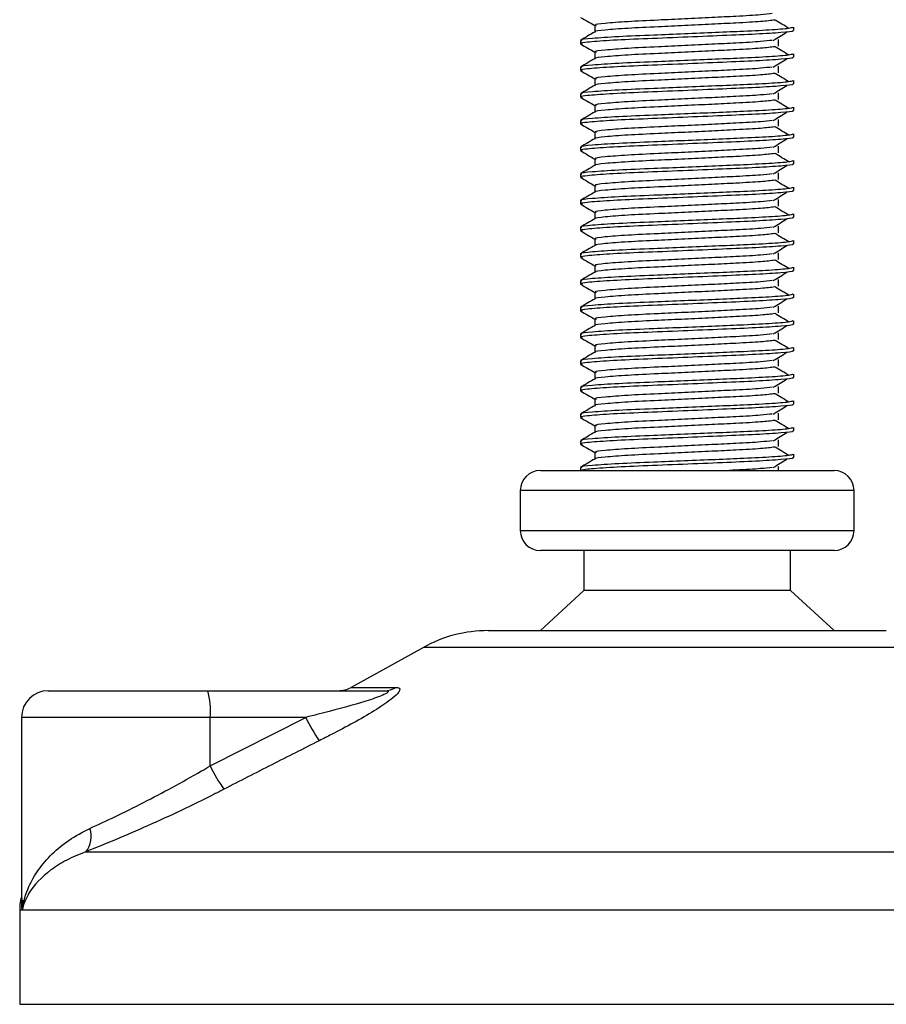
# Model space of a CAD drawing. Header units: millimetres. Extents: x 0 to 465, y 0 to 320.
# Tile 3 of 66: x 111 to 121, y 131 to 142. Entities that reach past the tile are written whole.
import ezdxf

# ---------------------------------------------------------------- set-up
doc = ezdxf.new("R2010")
doc.units = ezdxf.units.MM

msp = doc.modelspace()

# ---------------------------------------------------------------- linework, layer by layer
at = {"color": 7, "linetype": 'Continuous', "lineweight": 25}
for p, q in [((117.3017, 141.8251), (117.3017, 141.7522)), ((119.5231, 141.769), (119.5231, 141.8062)), ((117.1405, 141.6573), (117.1405, 141.6201)), ((119.3516, 141.5951), (119.3516, 141.6696)), ((117.3017, 141.5273), (117.3017, 141.4544)), ((119.5231, 141.4712), (119.5231, 141.5084)), ((117.1405, 141.3595), (117.1405, 141.3223)), ((119.3516, 141.2973), (119.3516, 141.3718)), ((117.3017, 141.2295), (117.3017, 141.1566)), ((119.5231, 141.1734), (119.5231, 141.2106)), ((119.3516, 140.9995), (119.3516, 141.0739)), ((117.1405, 141.0616), (117.1405, 141.0244)), ((117.3017, 140.9317), (117.3017, 140.8588)), ((119.5231, 140.8756), (119.5231, 140.9128)), ((117.1405, 140.7638), (117.1405, 140.7266)), ((119.3516, 140.7017), (119.3516, 140.7761)), ((117.3017, 140.6338), (117.3017, 140.5609)), ((119.5231, 140.5778), (119.5231, 140.6149)), ((117.1405, 140.466), (117.1405, 140.4288)), ((119.3516, 140.4038), (119.3516, 140.4783)), ((117.3017, 140.336), (117.3017, 140.2631)), ((119.5231, 140.2799), (119.5231, 140.3171)), ((117.1405, 140.1682), (117.1405, 140.131)), ((119.3516, 140.106), (119.3516, 140.1805)), ((117.3017, 140.0382), (117.3017, 139.9653)), ((119.5231, 139.9821), (119.5231, 140.0193)), ((117.1405, 139.8704), (117.1405, 139.8332)), ((119.3516, 139.8082), (119.3516, 139.8827)), ((117.3017, 139.7404), (117.3017, 139.6675)), ((119.5231, 139.6843), (119.5231, 139.7215)), ((117.1405, 139.5725), (117.1405, 139.5353)), ((119.3516, 139.5104), (119.3516, 139.5848)), ((117.3017, 139.4426), (117.3017, 139.3697)), ((119.5231, 139.3865), (119.5231, 139.4237)), ((117.1405, 139.2747), (117.1405, 139.2375)), ((119.3516, 139.2126), (119.3516, 139.287)), ((117.3017, 139.1447), (117.3017, 139.0718)), ((119.5231, 139.0887), (119.5231, 139.1258)), ((119.3516, 138.9147), (119.3516, 138.9892)), ((117.1405, 138.9769), (117.1405, 138.9397)), ((117.3017, 138.8469), (117.3017, 138.774)), ((119.5231, 138.7908), (119.5231, 138.828)), ((117.1405, 138.6791), (117.1405, 138.6419)), ((119.3516, 138.6169), (119.3516, 138.6914)), ((117.3017, 138.5491), (117.3017, 138.4762)), ((119.5231, 138.493), (119.5231, 138.5302)), ((117.1405, 138.3813), (117.1405, 138.3441)), ((119.3516, 138.3191), (119.3516, 138.3936)), ((117.3017, 138.2513), (117.3017, 138.1784)), ((119.5231, 138.1952), (119.5231, 138.2324)), ((117.1405, 138.0834), (117.1405, 138.0462)), ((119.3516, 138.0213), (119.3516, 138.0957)), ((117.3017, 137.9535), (117.3017, 137.8806)), ((119.5231, 137.8974), (119.5231, 137.9346)), ((117.1405, 137.7856), (117.1405, 137.7484)), ((119.3516, 137.7235), (119.3516, 137.7979)), ((117.3017, 137.6556), (117.3017, 137.5827)), ((119.5231, 137.5996), (119.5231, 137.6367)), ((117.1405, 137.4878), (117.1405, 137.4506)), ((119.3516, 137.4256), (119.3516, 137.5001)), ((117.3017, 137.3578), (117.3017, 137.2849)), ((119.5231, 137.3017), (119.5231, 137.3389)), ((117.1405, 137.19), (117.1405, 137.1528)), ((119.3516, 137.1278), (119.3516, 137.2023)), ((117.3017, 137.06), (117.3017, 136.9871)), ((119.5231, 137.0039), (119.5231, 137.0411)), ((117.1405, 136.8922), (117.1405, 136.859)), ((119.3516, 136.859), (119.3516, 136.9045)), ((116.6938, 136.859), (119.9698, 136.859)), ((116.4704, 136.6356), (116.4704, 136.1889)), ((120.1932, 136.6356), (116.4704, 136.6356)), ((120.1932, 136.1889), (120.1932, 136.6356)), ((116.4704, 136.1889), (118.4932, 136.1889)), ((118.4932, 136.1889), (120.1932, 136.1889)), ((118.4738, 135.9655), (116.6938, 135.9655)), ((117.1777, 135.9655), (117.1777, 135.5188)), ((119.9698, 135.9655), (118.4738, 135.9655)), ((119.4859, 135.5188), (119.4859, 135.9655)), ((117.1777, 135.5188), (116.6938, 135.0721)), ((118.4319, 135.5188), (117.1777, 135.5188)), ((119.4859, 135.5188), (118.4319, 135.5188)), ((119.9698, 135.0721), (119.4859, 135.5188)), ((116.1107, 135.0721), (120.5529, 135.0721)), ((115.3892, 134.8856), (114.5833, 134.4393)), ((121.2744, 134.8856), (115.3892, 134.8856)), ((111.2049, 134.402), (112.9849, 134.402)), ((112.9849, 134.402), (114.9557, 134.402)), ((114.5833, 134.4393), (115.0809, 134.4393)), ((110.9071, 134.1041), (110.9071, 132.0637)), ((113.0107, 134.1041), (110.9071, 134.1041)), ((113.0107, 133.5631), (114.0785, 134.1041)), ((113.0107, 133.5631), (113.0107, 134.1041)), ((114.0785, 134.1041), (113.0107, 134.1041)), ((111.6241, 132.6043), (125.3201, 132.6043)), ((110.8863, 131.9529), (110.8863, 130.9026)), ((110.9143, 131.9529), (110.8863, 131.9529)), ((125.7773, 131.9529), (110.9143, 131.9529)), ((110.8863, 130.9026), (125.7773, 130.9026))]:
    msp.add_line(p, q, dxfattribs=at)
for centre, radius, start, end in [((116.6938, 136.6356), 0.2234, 90, 180), ((119.9698, 136.6356), 0.2234, 0, 90), ((116.6938, 136.1889), 0.2234, 180, 270), ((119.9698, 136.1889), 0.2234, 270, 0), ((116.1107, 133.583), 1.4891, 90, 118.97971), ((111.2049, 134.1041), 0.2978, 90, 180), ((112.1327, 134.178), 0.8812, 355.18945, 14.72175), ((114.439, 134.6998), 0.2978, 270, 298.97971), ((114.9547, 134.6341), 0.2321, 270.25772, 302.92857), ((115.5797, 134.7877), 1.6495, 204.48322, 214.91599), ((114.436, 134.2314), 1.5742, 205.12367, 216.1625), ((111.4216, 132.7722), 0.2631, 320.3326, 20.61478), ((111.6309, 131.9529), 0.7446, 169.40991, 180)]:
    msp.add_arc(centre, radius, start, end, dxfattribs=at)
for points, knots in [([(119.2811, 141.9564), (119.2431, 141.9516), (119.1571, 141.9408), (118.9045, 141.927), (118.6074, 141.9124), (118.3057, 141.8977), (117.9773, 141.8822), (117.6491, 141.867), (117.4046, 141.847), (117.2905, 141.8338), (117.3115, 141.8264), (117.3157, 141.8249)], [0, 0, 0, 0, 0.1028652, 0.233268, 0.3371731, 0.4438505, 0.5487917, 0.6853047, 0.8274414, 0.9661113, 1, 1, 1, 1]), ([(117.1434, 141.915), (117.1703, 141.8994), (117.2231, 141.8688), (117.2759, 141.8382), (117.3017, 141.8233)], [0, 0, 0, 0, 0.5102373, 1, 1, 1, 1]), ([(119.3086, 141.8849), (119.2634, 141.8791), (119.1708, 141.8672), (118.905, 141.8525), (118.6072, 141.8379), (118.3057, 141.8232), (117.9774, 141.8077), (117.6483, 141.7926), (117.4076, 141.7726), (117.2933, 141.7604), (117.308, 141.7541), (117.3088, 141.7537)], [0, 0, 0, 0, 0.1249493, 0.2558292, 0.3601144, 0.4671821, 0.5725071, 0.7095196, 0.8521762, 0.9913534, 1, 1, 1, 1]), ([(119.4653, 141.7916), (119.4399, 141.8071), (119.3893, 141.8382), (119.3385, 141.8693), (119.3131, 141.8848)], [0, 0, 0, 0, 0.50001, 1, 1, 1, 1]), ([(119.5088, 141.8062), (119.5056, 141.802), (119.4981, 141.7921), (119.2998, 141.7745), (118.9971, 141.7595), (118.6498, 141.7448), (118.3018, 141.7302), (117.9217, 141.7147), (117.5423, 141.6995), (117.2595, 141.6795), (117.1275, 141.6662), (117.152, 141.6588), (117.1569, 141.6573)], [0, 0, 0, 0, 0.08848308, 0.20787331, 0.32292323, 0.41459405, 0.50870798, 0.60129187, 0.72173315, 0.84713038, 0.96947255, 1, 1, 1, 1]), ([(117.3044, 141.7537), (117.2774, 141.7382), (117.2236, 141.707), (117.1697, 141.6758), (117.1428, 141.6602)], [0, 0, 0, 0, 0.4999318, 1, 1, 1, 1]), ([(119.5055, 141.769), (119.5102, 141.7672), (119.529, 141.7597), (119.3947, 141.7448), (119.1189, 141.727), (118.7273, 141.7111), (118.2785, 141.6917), (117.8282, 141.6742), (117.4428, 141.6566), (117.2205, 141.6383), (117.1291, 141.6261), (117.1527, 141.6193), (117.1612, 141.6168)], [0, 0, 0, 0, 0.0392666, 0.1562284, 0.2718014, 0.3845301, 0.5018235, 0.621601, 0.7409455, 0.8637639, 0.9510971, 1, 1, 1, 1]), ([(119.2925, 141.6585), (119.3179, 141.674), (119.3685, 141.7051), (119.4193, 141.7362), (119.4447, 141.7518)], [0, 0, 0, 0, 0.4999887, 1, 1, 1, 1]), ([(117.1434, 141.6171), (117.1703, 141.6015), (117.2231, 141.571), (117.2759, 141.5404), (117.3017, 141.5255)], [0, 0, 0, 0, 0.5102373, 1, 1, 1, 1]), ([(119.2811, 141.6585), (119.2431, 141.6538), (119.1571, 141.6429), (118.9045, 141.6292), (118.6074, 141.6145), (118.3057, 141.5999), (117.9773, 141.5844), (117.6491, 141.5692), (117.4046, 141.5492), (117.2905, 141.536), (117.3115, 141.5285), (117.3157, 141.5271)], [0, 0, 0, 0, 0.1028652, 0.233268, 0.3371731, 0.4438505, 0.5487917, 0.6853047, 0.8274414, 0.9661113, 1, 1, 1, 1]), ([(119.5088, 141.5084), (119.5056, 141.5042), (119.4981, 141.4942), (119.2998, 141.4767), (118.9971, 141.4617), (118.6498, 141.447), (118.3018, 141.4323), (117.9217, 141.4169), (117.5423, 141.4017), (117.2595, 141.3817), (117.1275, 141.3684), (117.152, 141.361), (117.1569, 141.3595)], [0, 0, 0, 0, 0.0884831, 0.2078733, 0.3229232, 0.4145941, 0.508708, 0.6012919, 0.7217331, 0.8471304, 0.9694726, 1, 1, 1, 1]), ([(119.3086, 141.5871), (119.2634, 141.5813), (119.1708, 141.5694), (118.905, 141.5547), (118.6072, 141.5401), (118.3057, 141.5254), (117.9774, 141.5099), (117.6483, 141.4947), (117.4076, 141.4747), (117.2933, 141.4626), (117.308, 141.4563), (117.3088, 141.4559)], [0, 0, 0, 0, 0.1249493, 0.2558292, 0.3601144, 0.4671821, 0.5725071, 0.7095196, 0.8521762, 0.9913534, 1, 1, 1, 1]), ([(119.4653, 141.4937), (119.4399, 141.5093), (119.3893, 141.5404), (119.3385, 141.5715), (119.3131, 141.587)], [0, 0, 0, 0, 0.50001, 1, 1, 1, 1]), ([(117.3044, 141.4559), (117.2774, 141.4403), (117.2236, 141.4092), (117.1697, 141.378), (117.1428, 141.3624)], [0, 0, 0, 0, 0.49993182, 1, 1, 1, 1]), ([(119.5055, 141.4712), (119.5102, 141.4693), (119.529, 141.4619), (119.3947, 141.447), (119.1189, 141.4292), (118.7273, 141.4132), (118.2785, 141.3939), (117.8282, 141.3764), (117.4428, 141.3588), (117.2205, 141.3405), (117.1291, 141.3282), (117.1527, 141.3214), (117.1612, 141.319)], [0, 0, 0, 0, 0.0392666, 0.1562284, 0.2718014, 0.3845301, 0.5018235, 0.621601, 0.7409455, 0.8637639, 0.9510971, 1, 1, 1, 1]), ([(119.2925, 141.3607), (119.3179, 141.3762), (119.3685, 141.4073), (119.4193, 141.4384), (119.4447, 141.4539)], [0, 0, 0, 0, 0.4999887, 1, 1, 1, 1]), ([(117.1434, 141.3193), (117.1703, 141.3037), (117.2231, 141.2732), (117.2759, 141.2426), (117.3017, 141.2276)], [0, 0, 0, 0, 0.5102373, 1, 1, 1, 1]), ([(119.3086, 141.2892), (119.2634, 141.2834), (119.1708, 141.2716), (118.905, 141.2569), (118.6072, 141.2423), (118.3057, 141.2276), (117.9774, 141.2121), (117.6483, 141.1969), (117.4076, 141.1769), (117.2933, 141.1648), (117.308, 141.1584), (117.3088, 141.1581)], [0, 0, 0, 0, 0.1249493, 0.2558292, 0.3601144, 0.4671821, 0.5725071, 0.7095196, 0.8521762, 0.9913534, 1, 1, 1, 1]), ([(119.2811, 141.3607), (119.2431, 141.356), (119.1571, 141.3451), (118.9045, 141.3314), (118.6074, 141.3167), (118.3057, 141.302), (117.9773, 141.2866), (117.6491, 141.2714), (117.4046, 141.2514), (117.2905, 141.2381), (117.3115, 141.2307), (117.3157, 141.2293)], [0, 0, 0, 0, 0.1028652, 0.233268, 0.3371731, 0.4438505, 0.5487917, 0.6853047, 0.8274414, 0.9661113, 1, 1, 1, 1]), ([(119.4653, 141.1959), (119.4399, 141.2115), (119.3893, 141.2425), (119.3385, 141.2736), (119.3131, 141.2892)], [0, 0, 0, 0, 0.50001, 1, 1, 1, 1]), ([(119.5088, 141.2106), (119.5056, 141.2063), (119.4981, 141.1964), (119.2998, 141.1789), (118.9971, 141.1639), (118.6498, 141.1492), (118.3018, 141.1345), (117.9217, 141.119), (117.5423, 141.1038), (117.2595, 141.0839), (117.1275, 141.0706), (117.152, 141.0631), (117.1569, 141.0616)], [0, 0, 0, 0, 0.08848308, 0.20787331, 0.32292323, 0.41459405, 0.50870798, 0.60129187, 0.72173315, 0.84713038, 0.96947255, 1, 1, 1, 1]), ([(117.3044, 141.1581), (117.2774, 141.1425), (117.2236, 141.1113), (117.1697, 141.0802), (117.1428, 141.0646)], [0, 0, 0, 0, 0.4999318, 1, 1, 1, 1]), ([(119.5055, 141.1734), (119.5102, 141.1715), (119.529, 141.1641), (119.3947, 141.1492), (119.1189, 141.1314), (118.7273, 141.1154), (118.2785, 141.0961), (117.8282, 141.0785), (117.4428, 141.061), (117.2205, 141.0427), (117.1291, 141.0304), (117.1527, 141.0236), (117.1612, 141.0212)], [0, 0, 0, 0, 0.03926664, 0.15622844, 0.27180144, 0.38453008, 0.50182349, 0.62160097, 0.74094547, 0.86376393, 0.95109714, 1, 1, 1, 1]), ([(119.2925, 141.0628), (119.3179, 141.0784), (119.3685, 141.1095), (119.4193, 141.1406), (119.4447, 141.1561)], [0, 0, 0, 0, 0.4999887, 1, 1, 1, 1]), ([(117.1434, 141.0215), (117.1703, 141.0059), (117.2231, 140.9753), (117.2759, 140.9448), (117.3017, 140.9298)], [0, 0, 0, 0, 0.5102373, 1, 1, 1, 1]), ([(119.3086, 140.9914), (119.2634, 140.9856), (119.1708, 140.9738), (118.905, 140.9591), (118.6072, 140.9444), (118.3057, 140.9298), (117.9774, 140.9143), (117.6483, 140.8991), (117.4076, 140.8791), (117.2933, 140.8669), (117.308, 140.8606), (117.3088, 140.8602)], [0, 0, 0, 0, 0.12494928, 0.25582918, 0.3601144, 0.46718207, 0.57250713, 0.70951956, 0.8521762, 0.99135341, 1, 1, 1, 1]), ([(119.2811, 141.0629), (119.2431, 141.0581), (119.1571, 141.0473), (118.9045, 141.0335), (118.6074, 141.0189), (118.3057, 141.0042), (117.9773, 140.9887), (117.6491, 140.9736), (117.4046, 140.9536), (117.2905, 140.9403), (117.3115, 140.9329), (117.3157, 140.9314)], [0, 0, 0, 0, 0.1028652, 0.233268, 0.3371731, 0.4438505, 0.5487917, 0.6853047, 0.8274414, 0.9661113, 1, 1, 1, 1]), ([(119.4653, 140.8981), (119.4399, 140.9136), (119.3893, 140.9447), (119.3385, 140.9758), (119.3131, 140.9914)], [0, 0, 0, 0, 0.50001, 1, 1, 1, 1]), ([(119.5088, 140.9128), (119.5056, 140.9085), (119.4981, 140.8986), (119.2998, 140.881), (118.9971, 140.866), (118.6498, 140.8514), (118.3018, 140.8367), (117.9217, 140.8212), (117.5423, 140.806), (117.2595, 140.786), (117.1275, 140.7728), (117.152, 140.7653), (117.1569, 140.7638)], [0, 0, 0, 0, 0.08848308, 0.20787331, 0.32292323, 0.41459405, 0.50870798, 0.60129187, 0.72173315, 0.84713038, 0.96947255, 1, 1, 1, 1]), ([(117.3044, 140.8603), (117.2774, 140.8447), (117.2236, 140.8135), (117.1697, 140.7824), (117.1428, 140.7668)], [0, 0, 0, 0, 0.4999318, 1, 1, 1, 1]), ([(119.5055, 140.8756), (119.5102, 140.8737), (119.529, 140.8663), (119.3947, 140.8514), (119.1189, 140.8336), (118.7273, 140.8176), (118.2785, 140.7983), (117.8282, 140.7807), (117.4428, 140.7632), (117.2205, 140.7449), (117.1291, 140.7326), (117.1527, 140.7258), (117.1612, 140.7234)], [0, 0, 0, 0, 0.0392666, 0.1562284, 0.2718014, 0.3845301, 0.5018235, 0.621601, 0.7409455, 0.8637639, 0.9510971, 1, 1, 1, 1]), ([(119.2925, 140.765), (119.3179, 140.7806), (119.3685, 140.8117), (119.4193, 140.8428), (119.4447, 140.8583)], [0, 0, 0, 0, 0.4999887, 1, 1, 1, 1]), ([(119.2811, 140.7651), (119.2431, 140.7603), (119.1571, 140.7495), (118.9045, 140.7357), (118.6074, 140.7211), (118.3057, 140.7064), (117.9773, 140.6909), (117.6491, 140.6757), (117.4046, 140.6557), (117.2905, 140.6425), (117.3115, 140.6351), (117.3157, 140.6336)], [0, 0, 0, 0, 0.1028652, 0.233268, 0.3371731, 0.4438505, 0.5487917, 0.6853047, 0.8274414, 0.9661113, 1, 1, 1, 1]), ([(117.1434, 140.7237), (117.1703, 140.7081), (117.2231, 140.6775), (117.2759, 140.647), (117.3017, 140.632)], [0, 0, 0, 0, 0.5102373, 1, 1, 1, 1]), ([(119.3086, 140.6936), (119.2634, 140.6878), (119.1708, 140.676), (118.905, 140.6613), (118.6072, 140.6466), (118.3057, 140.6319), (117.9774, 140.6165), (117.6483, 140.6013), (117.4076, 140.5813), (117.2933, 140.5691), (117.308, 140.5628), (117.3088, 140.5624)], [0, 0, 0, 0, 0.1249493, 0.2558292, 0.3601144, 0.4671821, 0.5725071, 0.7095196, 0.8521762, 0.9913534, 1, 1, 1, 1]), ([(119.4653, 140.6003), (119.4399, 140.6158), (119.3893, 140.6469), (119.3385, 140.678), (119.3131, 140.6935)], [0, 0, 0, 0, 0.50001, 1, 1, 1, 1]), ([(119.5088, 140.6149), (119.5056, 140.6107), (119.4981, 140.6008), (119.2998, 140.5832), (118.9971, 140.5682), (118.6498, 140.5536), (118.3018, 140.5389), (117.9217, 140.5234), (117.5423, 140.5082), (117.2595, 140.4882), (117.1275, 140.475), (117.152, 140.4675), (117.1569, 140.466)], [0, 0, 0, 0, 0.0884831, 0.2078733, 0.3229232, 0.4145941, 0.508708, 0.6012919, 0.7217331, 0.8471304, 0.9694726, 1, 1, 1, 1]), ([(117.3044, 140.5625), (117.2774, 140.5469), (117.2236, 140.5157), (117.1697, 140.4845), (117.1428, 140.469)], [0, 0, 0, 0, 0.4999318, 1, 1, 1, 1]), ([(119.5055, 140.5778), (119.5102, 140.5759), (119.529, 140.5684), (119.3947, 140.5536), (119.1189, 140.5358), (118.7273, 140.5198), (118.2785, 140.5005), (117.8282, 140.4829), (117.4428, 140.4654), (117.2205, 140.447), (117.1291, 140.4348), (117.1527, 140.428), (117.1612, 140.4255)], [0, 0, 0, 0, 0.0392666, 0.1562284, 0.2718014, 0.3845301, 0.5018235, 0.621601, 0.7409455, 0.8637639, 0.9510971, 1, 1, 1, 1]), ([(119.2925, 140.4672), (119.3179, 140.4828), (119.3685, 140.5138), (119.4193, 140.5449), (119.4447, 140.5605)], [0, 0, 0, 0, 0.4999887, 1, 1, 1, 1]), ([(117.1434, 140.4259), (117.1703, 140.4103), (117.2231, 140.3797), (117.2759, 140.3491), (117.3017, 140.3342)], [0, 0, 0, 0, 0.5102373, 1, 1, 1, 1]), ([(119.2811, 140.4673), (119.2431, 140.4625), (119.1571, 140.4517), (118.9045, 140.4379), (118.6074, 140.4233), (118.3057, 140.4086), (117.9773, 140.3931), (117.6491, 140.3779), (117.4046, 140.3579), (117.2905, 140.3447), (117.3115, 140.3373), (117.3157, 140.3358)], [0, 0, 0, 0, 0.1028652, 0.233268, 0.3371731, 0.4438505, 0.5487917, 0.6853047, 0.8274414, 0.9661113, 1, 1, 1, 1]), ([(119.5088, 140.3171), (119.5056, 140.3129), (119.4981, 140.303), (119.2998, 140.2854), (118.9971, 140.2704), (118.6498, 140.2557), (118.3018, 140.2411), (117.9217, 140.2256), (117.5423, 140.2104), (117.2595, 140.1904), (117.1275, 140.1771), (117.152, 140.1697), (117.1569, 140.1682)], [0, 0, 0, 0, 0.08848308, 0.20787331, 0.32292323, 0.41459405, 0.50870798, 0.60129187, 0.72173315, 0.84713038, 0.96947255, 1, 1, 1, 1]), ([(119.3086, 140.3958), (119.2634, 140.39), (119.1708, 140.3781), (118.905, 140.3634), (118.6072, 140.3488), (118.3057, 140.3341), (117.9774, 140.3186), (117.6483, 140.3035), (117.4076, 140.2835), (117.2933, 140.2713), (117.308, 140.265), (117.3088, 140.2646)], [0, 0, 0, 0, 0.1249493, 0.2558292, 0.3601144, 0.4671821, 0.5725071, 0.7095196, 0.8521762, 0.9913534, 1, 1, 1, 1]), ([(119.4653, 140.3025), (119.4399, 140.318), (119.3893, 140.3491), (119.3385, 140.3802), (119.3131, 140.3957)], [0, 0, 0, 0, 0.50001, 1, 1, 1, 1]), ([(117.3044, 140.2646), (117.2774, 140.2491), (117.2236, 140.2179), (117.1697, 140.1867), (117.1428, 140.1711)], [0, 0, 0, 0, 0.4999318, 1, 1, 1, 1]), ([(119.5055, 140.2799), (119.5102, 140.2781), (119.529, 140.2706), (119.3947, 140.2557), (119.1189, 140.2379), (118.7273, 140.222), (118.2785, 140.2026), (117.8282, 140.1851), (117.4428, 140.1675), (117.2205, 140.1492), (117.1291, 140.137), (117.1527, 140.1302), (117.1612, 140.1277)], [0, 0, 0, 0, 0.0392666, 0.1562284, 0.2718014, 0.3845301, 0.5018235, 0.621601, 0.7409455, 0.8637639, 0.9510971, 1, 1, 1, 1]), ([(119.2925, 140.1694), (119.3179, 140.1849), (119.3685, 140.216), (119.4193, 140.2471), (119.4447, 140.2627)], [0, 0, 0, 0, 0.4999887, 1, 1, 1, 1]), ([(117.1434, 140.128), (117.1703, 140.1124), (117.2231, 140.0819), (117.2759, 140.0513), (117.3017, 140.0364)], [0, 0, 0, 0, 0.5102373, 1, 1, 1, 1]), ([(119.3086, 140.098), (119.2634, 140.0922), (119.1708, 140.0803), (118.905, 140.0656), (118.6072, 140.051), (118.3057, 140.0363), (117.9774, 140.0208), (117.6483, 140.0056), (117.4076, 139.9856), (117.2933, 139.9735), (117.308, 139.9672), (117.3088, 139.9668)], [0, 0, 0, 0, 0.1249493, 0.2558292, 0.3601144, 0.4671821, 0.5725071, 0.7095196, 0.8521762, 0.9913534, 1, 1, 1, 1]), ([(119.2811, 140.1694), (119.2431, 140.1647), (119.1571, 140.1538), (118.9045, 140.1401), (118.6074, 140.1254), (118.3057, 140.1108), (117.9773, 140.0953), (117.6491, 140.0801), (117.4046, 140.0601), (117.2905, 140.0469), (117.3115, 140.0394), (117.3157, 140.038)], [0, 0, 0, 0, 0.1028652, 0.233268, 0.3371731, 0.4438505, 0.5487917, 0.6853047, 0.8274414, 0.9661113, 1, 1, 1, 1]), ([(119.4653, 140.0046), (119.4399, 140.0202), (119.3893, 140.0513), (119.3385, 140.0824), (119.3131, 140.0979)], [0, 0, 0, 0, 0.50001, 1, 1, 1, 1]), ([(119.5088, 140.0193), (119.5056, 140.0151), (119.4981, 140.0051), (119.2998, 139.9876), (118.9971, 139.9726), (118.6498, 139.9579), (118.3018, 139.9432), (117.9217, 139.9278), (117.5423, 139.9126), (117.2595, 139.8926), (117.1275, 139.8793), (117.152, 139.8719), (117.1569, 139.8704)], [0, 0, 0, 0, 0.0884831, 0.2078733, 0.3229232, 0.4145941, 0.508708, 0.6012919, 0.7217331, 0.8471304, 0.9694726, 1, 1, 1, 1]), ([(117.3044, 139.9668), (117.2774, 139.9512), (117.2236, 139.9201), (117.1697, 139.8889), (117.1428, 139.8733)], [0, 0, 0, 0, 0.4999318, 1, 1, 1, 1]), ([(119.5055, 139.9821), (119.5102, 139.9802), (119.529, 139.9728), (119.3947, 139.9579), (119.1189, 139.9401), (118.7273, 139.9241), (118.2785, 139.9048), (117.8282, 139.8873), (117.4428, 139.8697), (117.2205, 139.8514), (117.1291, 139.8391), (117.1527, 139.8323), (117.1612, 139.8299)], [0, 0, 0, 0, 0.0392666, 0.1562284, 0.2718014, 0.3845301, 0.5018235, 0.621601, 0.7409455, 0.8637639, 0.9510971, 1, 1, 1, 1]), ([(119.2811, 139.8716), (119.2431, 139.8669), (119.1571, 139.856), (118.9045, 139.8423), (118.6074, 139.8276), (118.3057, 139.8129), (117.9773, 139.7975), (117.6491, 139.7823), (117.4046, 139.7623), (117.2905, 139.749), (117.3115, 139.7416), (117.3157, 139.7402)], [0, 0, 0, 0, 0.1028652, 0.233268, 0.3371731, 0.4438505, 0.5487917, 0.6853047, 0.8274414, 0.9661113, 1, 1, 1, 1]), ([(119.2925, 139.8716), (119.3179, 139.8871), (119.3685, 139.9182), (119.4193, 139.9493), (119.4447, 139.9648)], [0, 0, 0, 0, 0.4999887, 1, 1, 1, 1]), ([(117.1434, 139.8302), (117.1703, 139.8146), (117.2231, 139.7841), (117.2759, 139.7535), (117.3017, 139.7385)], [0, 0, 0, 0, 0.5102373, 1, 1, 1, 1]), ([(119.3086, 139.8001), (119.2634, 139.7943), (119.1708, 139.7825), (118.905, 139.7678), (118.6072, 139.7532), (118.3057, 139.7385), (117.9774, 139.723), (117.6483, 139.7078), (117.4076, 139.6878), (117.2933, 139.6757), (117.308, 139.6693), (117.3088, 139.669)], [0, 0, 0, 0, 0.12494928, 0.25582918, 0.3601144, 0.46718207, 0.57250713, 0.70951956, 0.8521762, 0.99135341, 1, 1, 1, 1]), ([(119.4653, 139.7068), (119.4399, 139.7224), (119.3893, 139.7534), (119.3385, 139.7845), (119.3131, 139.8001)], [0, 0, 0, 0, 0.50001, 1, 1, 1, 1]), ([(119.5088, 139.7215), (119.5056, 139.7172), (119.4981, 139.7073), (119.2998, 139.6898), (118.9971, 139.6748), (118.6498, 139.6601), (118.3018, 139.6454), (117.9217, 139.6299), (117.5423, 139.6147), (117.2595, 139.5948), (117.1275, 139.5815), (117.152, 139.574), (117.1569, 139.5725)], [0, 0, 0, 0, 0.0884831, 0.2078733, 0.3229232, 0.4145941, 0.508708, 0.6012919, 0.7217331, 0.8471304, 0.9694726, 1, 1, 1, 1]), ([(117.3044, 139.669), (117.2774, 139.6534), (117.2236, 139.6222), (117.1697, 139.5911), (117.1428, 139.5755)], [0, 0, 0, 0, 0.4999318, 1, 1, 1, 1]), ([(119.5055, 139.6843), (119.5102, 139.6824), (119.529, 139.675), (119.3947, 139.6601), (119.1189, 139.6423), (118.7273, 139.6263), (118.2785, 139.607), (117.8282, 139.5894), (117.4428, 139.5719), (117.2205, 139.5536), (117.1291, 139.5413), (117.1527, 139.5345), (117.1612, 139.5321)], [0, 0, 0, 0, 0.0392666, 0.1562284, 0.2718014, 0.3845301, 0.5018235, 0.621601, 0.7409455, 0.8637639, 0.9510971, 1, 1, 1, 1]), ([(119.2925, 139.5737), (119.3179, 139.5893), (119.3685, 139.6204), (119.4193, 139.6515), (119.4447, 139.667)], [0, 0, 0, 0, 0.4999887, 1, 1, 1, 1]), ([(117.1434, 139.5324), (117.1703, 139.5168), (117.2231, 139.4862), (117.2759, 139.4557), (117.3017, 139.4407)], [0, 0, 0, 0, 0.5102373, 1, 1, 1, 1]), ([(119.2811, 139.5738), (119.2431, 139.569), (119.1571, 139.5582), (118.9045, 139.5444), (118.6074, 139.5298), (118.3057, 139.5151), (117.9773, 139.4996), (117.6491, 139.4845), (117.4046, 139.4645), (117.2905, 139.4512), (117.3115, 139.4438), (117.3157, 139.4423)], [0, 0, 0, 0, 0.1028652, 0.233268, 0.3371731, 0.4438505, 0.5487917, 0.6853047, 0.8274414, 0.9661113, 1, 1, 1, 1]), ([(119.5088, 139.4237), (119.5056, 139.4194), (119.4981, 139.4095), (119.2998, 139.3919), (118.9971, 139.3769), (118.6498, 139.3623), (118.3018, 139.3476), (117.9217, 139.3321), (117.5423, 139.3169), (117.2595, 139.2969), (117.1275, 139.2837), (117.152, 139.2762), (117.1569, 139.2747)], [0, 0, 0, 0, 0.0884831, 0.2078733, 0.3229232, 0.4145941, 0.508708, 0.6012919, 0.7217331, 0.8471304, 0.9694726, 1, 1, 1, 1]), ([(119.3086, 139.5023), (119.2634, 139.4965), (119.1708, 139.4847), (118.905, 139.47), (118.6072, 139.4553), (118.3057, 139.4407), (117.9774, 139.4252), (117.6483, 139.41), (117.4076, 139.39), (117.2933, 139.3778), (117.308, 139.3715), (117.3088, 139.3711)], [0, 0, 0, 0, 0.1249493, 0.2558292, 0.3601144, 0.4671821, 0.5725071, 0.7095196, 0.8521762, 0.9913534, 1, 1, 1, 1]), ([(119.4653, 139.409), (119.4399, 139.4245), (119.3893, 139.4556), (119.3385, 139.4867), (119.3131, 139.5023)], [0, 0, 0, 0, 0.50001, 1, 1, 1, 1]), ([(117.3044, 139.3712), (117.2774, 139.3556), (117.2236, 139.3244), (117.1697, 139.2933), (117.1428, 139.2777)], [0, 0, 0, 0, 0.4999318, 1, 1, 1, 1]), ([(119.5055, 139.3865), (119.5102, 139.3846), (119.529, 139.3772), (119.3947, 139.3623), (119.1189, 139.3445), (118.7273, 139.3285), (118.2785, 139.3092), (117.8282, 139.2916), (117.4428, 139.2741), (117.2205, 139.2558), (117.1291, 139.2435), (117.1527, 139.2367), (117.1612, 139.2343)], [0, 0, 0, 0, 0.0392666, 0.1562284, 0.2718014, 0.3845301, 0.5018235, 0.621601, 0.7409455, 0.8637639, 0.9510971, 1, 1, 1, 1]), ([(119.2925, 139.2759), (119.3179, 139.2915), (119.3685, 139.3226), (119.4193, 139.3537), (119.4447, 139.3692)], [0, 0, 0, 0, 0.4999887, 1, 1, 1, 1]), ([(117.1434, 139.2346), (117.1703, 139.219), (117.2231, 139.1884), (117.2759, 139.1579), (117.3017, 139.1429)], [0, 0, 0, 0, 0.51023729, 1, 1, 1, 1]), ([(119.3086, 139.2045), (119.2634, 139.1987), (119.1708, 139.1869), (118.905, 139.1722), (118.6072, 139.1575), (118.3057, 139.1428), (117.9774, 139.1274), (117.6483, 139.1122), (117.4076, 139.0922), (117.2933, 139.08), (117.308, 139.0737), (117.3088, 139.0733)], [0, 0, 0, 0, 0.1249493, 0.2558292, 0.3601144, 0.4671821, 0.5725071, 0.7095196, 0.8521762, 0.9913534, 1, 1, 1, 1]), ([(119.2811, 139.276), (119.2431, 139.2712), (119.1571, 139.2604), (118.9045, 139.2466), (118.6074, 139.232), (118.3057, 139.2173), (117.9773, 139.2018), (117.6491, 139.1866), (117.4046, 139.1666), (117.2905, 139.1534), (117.3115, 139.146), (117.3157, 139.1445)], [0, 0, 0, 0, 0.1028652, 0.233268, 0.3371731, 0.4438505, 0.5487917, 0.6853047, 0.8274414, 0.9661113, 1, 1, 1, 1]), ([(119.4653, 139.1112), (119.4399, 139.1267), (119.3893, 139.1578), (119.3385, 139.1889), (119.3131, 139.2044)], [0, 0, 0, 0, 0.50001, 1, 1, 1, 1]), ([(119.5088, 139.1258), (119.5056, 139.1216), (119.4981, 139.1117), (119.2998, 139.0941), (118.9971, 139.0791), (118.6498, 139.0645), (118.3018, 139.0498), (117.9217, 139.0343), (117.5423, 139.0191), (117.2595, 138.9991), (117.1275, 138.9859), (117.152, 138.9784), (117.1569, 138.9769)], [0, 0, 0, 0, 0.0884831, 0.2078733, 0.3229232, 0.4145941, 0.508708, 0.6012919, 0.7217331, 0.8471304, 0.9694726, 1, 1, 1, 1]), ([(119.5055, 139.0887), (119.5102, 139.0868), (119.529, 139.0793), (119.3947, 139.0645), (119.1189, 139.0467), (118.7273, 139.0307), (118.2785, 139.0114), (117.8282, 138.9938), (117.4428, 138.9763), (117.2205, 138.9579), (117.1291, 138.9457), (117.1527, 138.9389), (117.1612, 138.9364)], [0, 0, 0, 0, 0.0392666, 0.1562284, 0.2718014, 0.3845301, 0.5018235, 0.621601, 0.7409455, 0.8637639, 0.9510971, 1, 1, 1, 1]), ([(117.3044, 139.0734), (117.2774, 139.0578), (117.2236, 139.0266), (117.1697, 138.9954), (117.1428, 138.9799)], [0, 0, 0, 0, 0.4999318, 1, 1, 1, 1]), ([(119.2811, 138.9782), (119.2431, 138.9734), (119.1571, 138.9626), (118.9045, 138.9488), (118.6074, 138.9342), (118.3057, 138.9195), (117.9773, 138.904), (117.6491, 138.8888), (117.4046, 138.8688), (117.2905, 138.8556), (117.3115, 138.8482), (117.3157, 138.8467)], [0, 0, 0, 0, 0.1028652, 0.233268, 0.3371731, 0.4438505, 0.5487917, 0.6853047, 0.8274414, 0.9661113, 1, 1, 1, 1]), ([(119.2925, 138.9781), (119.3179, 138.9937), (119.3685, 139.0247), (119.4193, 139.0558), (119.4447, 139.0714)], [0, 0, 0, 0, 0.4999887, 1, 1, 1, 1]), ([(117.1434, 138.9368), (117.1703, 138.9212), (117.2231, 138.8906), (117.2759, 138.86), (117.3017, 138.8451)], [0, 0, 0, 0, 0.51023729, 1, 1, 1, 1]), ([(119.3086, 138.9067), (119.2634, 138.9009), (119.1708, 138.889), (118.905, 138.8743), (118.6072, 138.8597), (118.3057, 138.845), (117.9774, 138.8295), (117.6483, 138.8144), (117.4076, 138.7944), (117.2933, 138.7822), (117.308, 138.7759), (117.3088, 138.7755)], [0, 0, 0, 0, 0.1249493, 0.2558292, 0.3601144, 0.4671821, 0.5725071, 0.7095196, 0.8521762, 0.9913534, 1, 1, 1, 1]), ([(119.4653, 138.8134), (119.4399, 138.8289), (119.3893, 138.86), (119.3385, 138.8911), (119.3131, 138.9066)], [0, 0, 0, 0, 0.50001, 1, 1, 1, 1]), ([(119.5088, 138.828), (119.5056, 138.8238), (119.4981, 138.8139), (119.2998, 138.7963), (118.9971, 138.7813), (118.6498, 138.7666), (118.3018, 138.752), (117.9217, 138.7365), (117.5423, 138.7213), (117.2595, 138.7013), (117.1275, 138.688), (117.152, 138.6806), (117.1569, 138.6791)], [0, 0, 0, 0, 0.0884831, 0.2078733, 0.3229232, 0.4145941, 0.508708, 0.6012919, 0.7217331, 0.8471304, 0.9694726, 1, 1, 1, 1]), ([(117.3044, 138.7755), (117.2774, 138.76), (117.2236, 138.7288), (117.1697, 138.6976), (117.1428, 138.682)], [0, 0, 0, 0, 0.4999318, 1, 1, 1, 1]), ([(119.5055, 138.7908), (119.5102, 138.789), (119.529, 138.7815), (119.3947, 138.7666), (119.1189, 138.7488), (118.7273, 138.7329), (118.2785, 138.7135), (117.8282, 138.696), (117.4428, 138.6784), (117.2205, 138.6601), (117.1291, 138.6479), (117.1527, 138.6411), (117.1612, 138.6386)], [0, 0, 0, 0, 0.0392666, 0.1562284, 0.2718014, 0.3845301, 0.5018235, 0.621601, 0.7409455, 0.8637639, 0.9510971, 1, 1, 1, 1]), ([(119.2925, 138.6803), (119.3179, 138.6958), (119.3685, 138.7269), (119.4193, 138.758), (119.4447, 138.7736)], [0, 0, 0, 0, 0.4999887, 1, 1, 1, 1]), ([(119.2811, 138.6803), (119.2431, 138.6756), (119.1571, 138.6647), (118.9045, 138.651), (118.6074, 138.6363), (118.3057, 138.6217), (117.9773, 138.6062), (117.6491, 138.591), (117.4046, 138.571), (117.2905, 138.5578), (117.3115, 138.5503), (117.3157, 138.5489)], [0, 0, 0, 0, 0.1028652, 0.233268, 0.3371731, 0.4438505, 0.5487917, 0.6853047, 0.8274414, 0.9661113, 1, 1, 1, 1]), ([(117.1434, 138.6389), (117.1703, 138.6233), (117.2231, 138.5928), (117.2759, 138.5622), (117.3017, 138.5473)], [0, 0, 0, 0, 0.5102373, 1, 1, 1, 1]), ([(119.3086, 138.6089), (119.2634, 138.6031), (119.1708, 138.5912), (118.905, 138.5765), (118.6072, 138.5619), (118.3057, 138.5472), (117.9774, 138.5317), (117.6483, 138.5165), (117.4076, 138.4965), (117.2933, 138.4844), (117.308, 138.4781), (117.3088, 138.4777)], [0, 0, 0, 0, 0.1249493, 0.2558292, 0.3601144, 0.4671821, 0.5725071, 0.7095196, 0.8521762, 0.9913534, 1, 1, 1, 1]), ([(119.4653, 138.5155), (119.4399, 138.5311), (119.3893, 138.5622), (119.3385, 138.5933), (119.3131, 138.6088)], [0, 0, 0, 0, 0.50001, 1, 1, 1, 1]), ([(119.5088, 138.5302), (119.5056, 138.526), (119.4981, 138.516), (119.2998, 138.4985), (118.9971, 138.4835), (118.6498, 138.4688), (118.3018, 138.4541), (117.9217, 138.4387), (117.5423, 138.4235), (117.2595, 138.4035), (117.1275, 138.3902), (117.152, 138.3828), (117.1569, 138.3813)], [0, 0, 0, 0, 0.08848308, 0.20787331, 0.32292323, 0.41459405, 0.50870798, 0.60129187, 0.72173315, 0.84713038, 0.96947255, 1, 1, 1, 1]), ([(117.3044, 138.4777), (117.2774, 138.4621), (117.2236, 138.431), (117.1697, 138.3998), (117.1428, 138.3842)], [0, 0, 0, 0, 0.49993182, 1, 1, 1, 1]), ([(119.5055, 138.493), (119.5102, 138.4911), (119.529, 138.4837), (119.3947, 138.4688), (119.1189, 138.451), (118.7273, 138.435), (118.2785, 138.4157), (117.8282, 138.3982), (117.4428, 138.3806), (117.2205, 138.3623), (117.1291, 138.35), (117.1527, 138.3432), (117.1612, 138.3408)], [0, 0, 0, 0, 0.03926664, 0.15622844, 0.27180144, 0.38453008, 0.50182349, 0.62160097, 0.74094547, 0.86376393, 0.95109714, 1, 1, 1, 1]), ([(119.2925, 138.3825), (119.3179, 138.398), (119.3685, 138.4291), (119.4193, 138.4602), (119.4447, 138.4757)], [0, 0, 0, 0, 0.49998865, 1, 1, 1, 1]), ([(117.1434, 138.3411), (117.1703, 138.3255), (117.2231, 138.295), (117.2759, 138.2644), (117.3017, 138.2494)], [0, 0, 0, 0, 0.5102373, 1, 1, 1, 1]), ([(119.2811, 138.3825), (119.2431, 138.3778), (119.1571, 138.3669), (118.9045, 138.3532), (118.6074, 138.3385), (118.3057, 138.3238), (117.9773, 138.3084), (117.6491, 138.2932), (117.4046, 138.2732), (117.2905, 138.2599), (117.3115, 138.2525), (117.3157, 138.2511)], [0, 0, 0, 0, 0.1028652, 0.233268, 0.3371731, 0.4438505, 0.5487917, 0.6853047, 0.8274414, 0.9661113, 1, 1, 1, 1]), ([(119.5088, 138.2324), (119.5056, 138.2281), (119.4981, 138.2182), (119.2998, 138.2007), (118.9971, 138.1857), (118.6498, 138.171), (118.3018, 138.1563), (117.9217, 138.1408), (117.5423, 138.1256), (117.2595, 138.1057), (117.1275, 138.0924), (117.152, 138.0849), (117.1569, 138.0834)], [0, 0, 0, 0, 0.0884831, 0.2078733, 0.3229232, 0.4145941, 0.508708, 0.6012919, 0.7217331, 0.8471304, 0.9694726, 1, 1, 1, 1]), ([(119.3086, 138.311), (119.2634, 138.3052), (119.1708, 138.2934), (118.905, 138.2787), (118.6072, 138.2641), (118.3057, 138.2494), (117.9774, 138.2339), (117.6483, 138.2187), (117.4076, 138.1987), (117.2933, 138.1866), (117.308, 138.1802), (117.3088, 138.1799)], [0, 0, 0, 0, 0.1249493, 0.2558292, 0.3601144, 0.4671821, 0.5725071, 0.7095196, 0.8521762, 0.9913534, 1, 1, 1, 1]), ([(119.4653, 138.2177), (119.4399, 138.2333), (119.3893, 138.2643), (119.3385, 138.2954), (119.3131, 138.311)], [0, 0, 0, 0, 0.50001003, 1, 1, 1, 1]), ([(117.3044, 138.1799), (117.2774, 138.1643), (117.2236, 138.1331), (117.1697, 138.102), (117.1428, 138.0864)], [0, 0, 0, 0, 0.4999318, 1, 1, 1, 1]), ([(119.5055, 138.1952), (119.5102, 138.1933), (119.529, 138.1859), (119.3947, 138.171), (119.1189, 138.1532), (118.7273, 138.1372), (118.2785, 138.1179), (117.8282, 138.1003), (117.4428, 138.0828), (117.2205, 138.0645), (117.1291, 138.0522), (117.1527, 138.0454), (117.1612, 138.043)], [0, 0, 0, 0, 0.0392666, 0.1562284, 0.2718014, 0.3845301, 0.5018235, 0.621601, 0.7409455, 0.8637639, 0.9510971, 1, 1, 1, 1]), ([(119.2925, 138.0846), (119.3179, 138.1002), (119.3685, 138.1313), (119.4193, 138.1624), (119.4447, 138.1779)], [0, 0, 0, 0, 0.4999887, 1, 1, 1, 1]), ([(117.1434, 138.0433), (117.1703, 138.0277), (117.2231, 137.9971), (117.2759, 137.9666), (117.3017, 137.9516)], [0, 0, 0, 0, 0.5102373, 1, 1, 1, 1]), ([(119.3086, 138.0132), (119.2634, 138.0074), (119.1708, 137.9956), (118.905, 137.9809), (118.6072, 137.9662), (118.3057, 137.9516), (117.9774, 137.9361), (117.6483, 137.9209), (117.4076, 137.9009), (117.2933, 137.8887), (117.308, 137.8824), (117.3088, 137.882)], [0, 0, 0, 0, 0.1249493, 0.2558292, 0.3601144, 0.4671821, 0.5725071, 0.7095196, 0.8521762, 0.9913534, 1, 1, 1, 1]), ([(119.2811, 138.0847), (119.2431, 138.0799), (119.1571, 138.0691), (118.9045, 138.0553), (118.6074, 138.0407), (118.3057, 138.026), (117.9773, 138.0105), (117.6491, 137.9954), (117.4046, 137.9754), (117.2905, 137.9621), (117.3115, 137.9547), (117.3157, 137.9532)], [0, 0, 0, 0, 0.1028652, 0.233268, 0.3371731, 0.4438505, 0.5487917, 0.6853047, 0.8274414, 0.9661113, 1, 1, 1, 1]), ([(119.4653, 137.9199), (119.4399, 137.9354), (119.3893, 137.9665), (119.3385, 137.9976), (119.3131, 138.0132)], [0, 0, 0, 0, 0.50001, 1, 1, 1, 1]), ([(119.5088, 137.9346), (119.5056, 137.9303), (119.4981, 137.9204), (119.2998, 137.9028), (118.9971, 137.8878), (118.6498, 137.8732), (118.3018, 137.8585), (117.9217, 137.843), (117.5423, 137.8278), (117.2595, 137.8078), (117.1275, 137.7946), (117.152, 137.7871), (117.1569, 137.7856)], [0, 0, 0, 0, 0.0884831, 0.2078733, 0.3229232, 0.4145941, 0.508708, 0.6012919, 0.7217331, 0.8471304, 0.9694726, 1, 1, 1, 1]), ([(117.3044, 137.8821), (117.2774, 137.8665), (117.2236, 137.8353), (117.1697, 137.8042), (117.1428, 137.7886)], [0, 0, 0, 0, 0.4999318, 1, 1, 1, 1]), ([(119.5055, 137.8974), (119.5102, 137.8955), (119.529, 137.8881), (119.3947, 137.8732), (119.1189, 137.8554), (118.7273, 137.8394), (118.2785, 137.8201), (117.8282, 137.8025), (117.4428, 137.785), (117.2205, 137.7667), (117.1291, 137.7544), (117.1527, 137.7476), (117.1612, 137.7452)], [0, 0, 0, 0, 0.0392666, 0.1562284, 0.2718014, 0.3845301, 0.5018235, 0.621601, 0.7409455, 0.8637639, 0.9510971, 1, 1, 1, 1]), ([(119.2925, 137.7868), (119.3179, 137.8024), (119.3685, 137.8335), (119.4193, 137.8646), (119.4447, 137.8801)], [0, 0, 0, 0, 0.4999887, 1, 1, 1, 1]), ([(119.2811, 137.7869), (119.2431, 137.7821), (119.1571, 137.7713), (118.9045, 137.7575), (118.6074, 137.7429), (118.3057, 137.7282), (117.9773, 137.7127), (117.6491, 137.6975), (117.4046, 137.6775), (117.2905, 137.6643), (117.3115, 137.6569), (117.3157, 137.6554)], [0, 0, 0, 0, 0.1028652, 0.233268, 0.3371731, 0.4438505, 0.5487917, 0.6853047, 0.8274414, 0.9661113, 1, 1, 1, 1]), ([(117.1434, 137.7455), (117.1703, 137.7299), (117.2231, 137.6993), (117.2759, 137.6688), (117.3017, 137.6538)], [0, 0, 0, 0, 0.5102373, 1, 1, 1, 1]), ([(119.3086, 137.7154), (119.2634, 137.7096), (119.1708, 137.6978), (118.905, 137.6831), (118.6072, 137.6684), (118.3057, 137.6537), (117.9774, 137.6383), (117.6483, 137.6231), (117.4076, 137.6031), (117.2933, 137.5909), (117.308, 137.5846), (117.3088, 137.5842)], [0, 0, 0, 0, 0.1249493, 0.2558292, 0.3601144, 0.4671821, 0.5725071, 0.7095196, 0.8521762, 0.9913534, 1, 1, 1, 1]), ([(119.4653, 137.6221), (119.4399, 137.6376), (119.3893, 137.6687), (119.3385, 137.6998), (119.3131, 137.7153)], [0, 0, 0, 0, 0.50001, 1, 1, 1, 1]), ([(119.5088, 137.6367), (119.5056, 137.6325), (119.4981, 137.6226), (119.2998, 137.605), (118.9971, 137.59), (118.6498, 137.5754), (118.3018, 137.5607), (117.9217, 137.5452), (117.5423, 137.53), (117.2595, 137.51), (117.1275, 137.4968), (117.152, 137.4893), (117.1569, 137.4878)], [0, 0, 0, 0, 0.0884831, 0.2078733, 0.3229232, 0.4145941, 0.508708, 0.6012919, 0.7217331, 0.8471304, 0.9694726, 1, 1, 1, 1]), ([(117.3044, 137.5843), (117.2774, 137.5687), (117.2236, 137.5375), (117.1697, 137.5063), (117.1428, 137.4908)], [0, 0, 0, 0, 0.4999318, 1, 1, 1, 1]), ([(119.5055, 137.5996), (119.5102, 137.5977), (119.529, 137.5902), (119.3947, 137.5754), (119.1189, 137.5576), (118.7273, 137.5416), (118.2785, 137.5223), (117.8282, 137.5047), (117.4428, 137.4872), (117.2205, 137.4688), (117.1291, 137.4566), (117.1527, 137.4498), (117.1612, 137.4473)], [0, 0, 0, 0, 0.0392666, 0.1562284, 0.2718014, 0.3845301, 0.5018235, 0.621601, 0.7409455, 0.8637639, 0.9510971, 1, 1, 1, 1]), ([(119.2925, 137.489), (119.3179, 137.5046), (119.3685, 137.5356), (119.4193, 137.5667), (119.4447, 137.5823)], [0, 0, 0, 0, 0.4999887, 1, 1, 1, 1]), ([(117.1434, 137.4477), (117.1703, 137.4321), (117.2231, 137.4015), (117.2759, 137.3709), (117.3017, 137.356)], [0, 0, 0, 0, 0.5102373, 1, 1, 1, 1]), ([(119.2811, 137.4891), (119.2431, 137.4843), (119.1571, 137.4735), (118.9045, 137.4597), (118.6074, 137.4451), (118.3057, 137.4304), (117.9773, 137.4149), (117.6491, 137.3997), (117.4046, 137.3797), (117.2905, 137.3665), (117.3115, 137.3591), (117.3157, 137.3576)], [0, 0, 0, 0, 0.1028652, 0.233268, 0.3371731, 0.4438505, 0.5487917, 0.6853047, 0.8274414, 0.9661113, 1, 1, 1, 1]), ([(119.5088, 137.3389), (119.5056, 137.3347), (119.4981, 137.3248), (119.2998, 137.3072), (118.9971, 137.2922), (118.6498, 137.2775), (118.3018, 137.2629), (117.9217, 137.2474), (117.5423, 137.2322), (117.2595, 137.2122), (117.1275, 137.1989), (117.152, 137.1915), (117.1569, 137.19)], [0, 0, 0, 0, 0.0884831, 0.2078733, 0.3229232, 0.4145941, 0.508708, 0.6012919, 0.7217331, 0.8471304, 0.9694726, 1, 1, 1, 1]), ([(119.3086, 137.4176), (119.2634, 137.4118), (119.1708, 137.3999), (118.905, 137.3852), (118.6072, 137.3706), (118.3057, 137.3559), (117.9774, 137.3404), (117.6483, 137.3253), (117.4076, 137.3053), (117.2933, 137.2931), (117.308, 137.2868), (117.3088, 137.2864)], [0, 0, 0, 0, 0.1249493, 0.2558292, 0.3601144, 0.4671821, 0.5725071, 0.7095196, 0.8521762, 0.9913534, 1, 1, 1, 1]), ([(119.4653, 137.3243), (119.4399, 137.3398), (119.3893, 137.3709), (119.3385, 137.402), (119.3131, 137.4175)], [0, 0, 0, 0, 0.50001, 1, 1, 1, 1]), ([(117.3044, 137.2864), (117.2774, 137.2709), (117.2236, 137.2397), (117.1697, 137.2085), (117.1428, 137.1929)], [0, 0, 0, 0, 0.4999318, 1, 1, 1, 1]), ([(119.5055, 137.3017), (119.5102, 137.2999), (119.529, 137.2924), (119.3947, 137.2775), (119.1189, 137.2597), (118.7273, 137.2438), (118.2785, 137.2244), (117.8282, 137.2069), (117.4428, 137.1893), (117.2205, 137.171), (117.1291, 137.1588), (117.1527, 137.152), (117.1612, 137.1495)], [0, 0, 0, 0, 0.0392666, 0.1562284, 0.2718014, 0.3845301, 0.5018235, 0.621601, 0.7409455, 0.8637639, 0.9510971, 1, 1, 1, 1]), ([(119.2925, 137.1912), (119.3179, 137.2067), (119.3685, 137.2378), (119.4193, 137.2689), (119.4447, 137.2845)], [0, 0, 0, 0, 0.4999887, 1, 1, 1, 1]), ([(117.1434, 137.1498), (117.1703, 137.1342), (117.2231, 137.1037), (117.2759, 137.0731), (117.3017, 137.0582)], [0, 0, 0, 0, 0.5102373, 1, 1, 1, 1]), ([(119.3086, 137.1198), (119.2634, 137.114), (119.1708, 137.1021), (118.905, 137.0874), (118.6072, 137.0728), (118.3057, 137.0581), (117.9774, 137.0426), (117.6483, 137.0274), (117.4076, 137.0074), (117.2933, 136.9953), (117.308, 136.989), (117.3088, 136.9886)], [0, 0, 0, 0, 0.12494928, 0.25582918, 0.3601144, 0.46718207, 0.57250713, 0.70951956, 0.8521762, 0.99135341, 1, 1, 1, 1]), ([(119.2811, 137.1912), (119.2431, 137.1865), (119.1571, 137.1756), (118.9045, 137.1619), (118.6074, 137.1472), (118.3057, 137.1326), (117.9773, 137.1171), (117.6491, 137.1019), (117.4046, 137.0819), (117.2905, 137.0687), (117.3115, 137.0612), (117.3157, 137.0598)], [0, 0, 0, 0, 0.1028652, 0.233268, 0.3371731, 0.4438505, 0.5487917, 0.6853047, 0.8274414, 0.9661113, 1, 1, 1, 1]), ([(119.4653, 137.0264), (119.4399, 137.042), (119.3893, 137.0731), (119.3385, 137.1042), (119.3131, 137.1197)], [0, 0, 0, 0, 0.50001, 1, 1, 1, 1]), ([(119.5088, 137.0411), (119.5056, 137.0369), (119.4981, 137.0269), (119.2998, 137.0094), (118.9971, 136.9944), (118.6498, 136.9797), (118.3018, 136.965), (117.9217, 136.9495), (117.5423, 136.9344), (117.2595, 136.9144), (117.1275, 136.9011), (117.152, 136.8937), (117.1569, 136.8922)], [0, 0, 0, 0, 0.08848308, 0.20787331, 0.32292323, 0.41459405, 0.50870798, 0.60129187, 0.72173315, 0.84713038, 0.96947255, 1, 1, 1, 1]), ([(119.5055, 137.0039), (119.5102, 137.002), (119.529, 136.9946), (119.3947, 136.9797), (119.1189, 136.9619), (118.7272, 136.9459), (118.2788, 136.9266), (117.8273, 136.9091), (117.4462, 136.8915), (117.209, 136.8733), (117.1638, 136.8632), (117.145, 136.859)], [0, 0, 0, 0, 0.0412856, 0.1642613, 0.2857767, 0.4043016, 0.5276259, 0.653562, 0.7790429, 0.9081764, 1, 1, 1, 1]), ([(117.3044, 136.9886), (117.2774, 136.973), (117.2236, 136.9419), (117.1697, 136.9107), (117.1428, 136.8951)], [0, 0, 0, 0, 0.4999318, 1, 1, 1, 1]), ([(119.2811, 136.8934), (119.2427, 136.8886), (119.1557, 136.8778), (118.9649, 136.8672), (118.8246, 136.8603), (118.7986, 136.859)], [0, 0, 0, 0, 0.3912348, 0.8872059, 1, 1, 1, 1]), ([(119.2925, 136.8934), (119.3179, 136.9089), (119.3685, 136.94), (119.4193, 136.9711), (119.4447, 136.9866)], [0, 0, 0, 0, 0.4999887, 1, 1, 1, 1]), ([(114.9557, 134.402), (114.9645, 134.4017), (114.9787, 134.4014), (114.9926, 134.3979), (114.9984, 134.3925), (114.9945, 134.3846), (114.9831, 134.3757), (114.9524, 134.3582), (114.8599, 134.3209), (114.611, 134.2419), (114.3344, 134.1682), (114.1247, 134.1157), (114.0785, 134.1041)], [0, 0, 0, 0, 0.0326282, 0.0525244, 0.0758401, 0.1000535, 0.1224526, 0.1468975, 0.2362249, 0.4244765, 0.873292, 1, 1, 1, 1]), ([(115.0809, 134.4393), (115.0957, 134.4377), (115.1256, 134.4347), (115.1289, 134.4072), (115.0973, 134.3623), (115.0074, 134.2846), (114.8376, 134.1728), (114.6111, 134.0424), (114.4025, 133.932), (114.273, 133.8668), (114.2271, 133.8436)], [0, 0, 0, 0, 0.0715734, 0.1443473, 0.2083354, 0.3096596, 0.4923301, 0.6911888, 0.8905251, 1, 1, 1, 1]), ([(114.2271, 133.8436), (114.0505, 133.7547), (113.6955, 133.5762), (113.3424, 133.394), (113.1651, 133.3025)], [0, 0, 0, 0, 0.4978543, 1, 1, 1, 1]), ([(111.6678, 132.8648), (111.7615, 132.908), (111.9516, 132.9958), (112.265, 133.1512), (112.5894, 133.3218), (112.8389, 133.4616), (112.9787, 133.5441), (113.0107, 133.5631)], [0, 0, 0, 0, 0.2283053, 0.4634776, 0.6938128, 0.9297437, 1, 1, 1, 1]), ([(113.1651, 133.3025), (113.1282, 133.2836), (112.9704, 133.2025), (112.6837, 133.0625), (112.3148, 132.8933), (111.9524, 132.7365), (111.7346, 132.6488), (111.6241, 132.6043)], [0, 0, 0, 0, 0.06999491, 0.29988869, 0.53536004, 0.76429565, 1, 1, 1, 1]), ([(110.9143, 131.9529), (110.9144, 131.9537), (110.9261, 132.0421), (110.97, 132.1955), (111.0897, 132.4057), (111.2398, 132.5806), (111.4282, 132.7402), (111.588, 132.8233), (111.6678, 132.8648)], [0, 0, 0, 0, 0.0022463, 0.2586377, 0.4477168, 0.6367116, 0.818473, 1, 1, 1, 1]), ([(111.6241, 132.6043), (111.5502, 132.5746), (111.4025, 132.5153), (111.167, 132.3628), (110.9894, 132.1726), (110.9273, 132.0167), (110.9145, 131.9535), (110.9143, 131.9529)], [0, 0, 0, 0, 0.1821794, 0.3645, 0.7419059, 0.9977849, 1, 1, 1, 1]), ([(110.9143, 131.9529), (110.9142, 131.9535), (110.905, 131.9993), (110.9093, 132.0447), (110.9135, 132.0896)], [0, 0, 0, 0, 0.0118458, 1, 1, 1, 1]), ([(110.9169, 132.0637), (110.9132, 132.0276), (110.9094, 131.9908), (110.9142, 131.9537), (110.9143, 131.9529)], [0, 0, 0, 0, 0.9792912, 1, 1, 1, 1])]:
    msp.add_open_spline(points, degree=3, knots=knots, dxfattribs=at)

doc.saveas('drawing.dxf')
